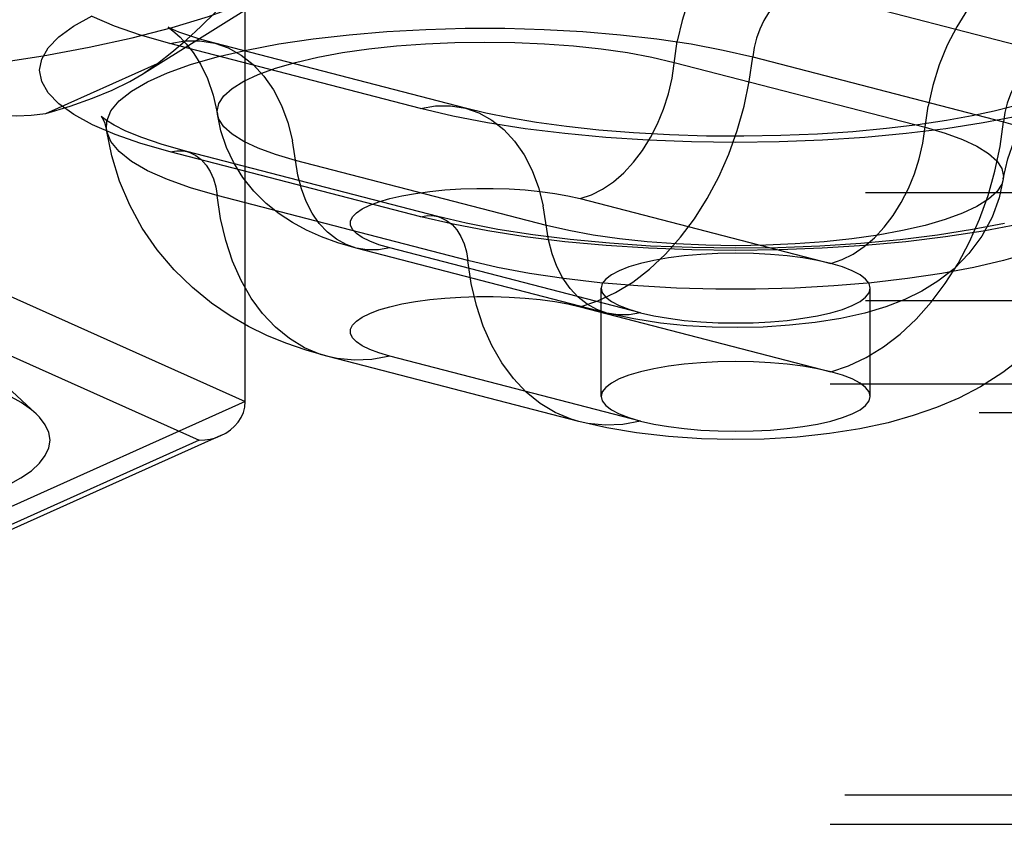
# Model space of a CAD drawing. Header units: inches. Extents: x 0 to 245, y 0 to 158.
# Tile 100 of 159: x 41.334 to 42.249, y 114.193 to 114.94. Entities that reach past the tile are written whole.
import ezdxf

# ---------------------------------------------------------------- set-up
doc = ezdxf.new("R2010")
doc.units = ezdxf.units.IN
doc.header["$LTSCALE"] = 13.466196
doc.header["$MEASUREMENT"] = 0
doc.linetypes.add('HIDDEN', pattern=[0.2, 0.1, -0.1])
doc.layers.add('DEFAULT_2', color=8, linetype='HIDDEN')

msp = doc.modelspace()

# ---------------------------------------------------------------- linework, layer by layer
at = {"layer": 'DEFAULT_2', "color": 8, "linetype": 'HIDDEN'}
for p, q in [((41.44734, 114.88919), (41.59453, 114.98116)), ((41.54344, 114.58553), (41.54344, 114.97672)), ((42.05858, 114.96889), (42.29153, 114.9086)), ((41.7062, 114.85756), (41.47325, 114.91786)), ((41.74805, 114.85793), (41.5151, 114.91822)), ((42.01481, 114.90558), (42.24777, 114.84529)), ((41.35802, 114.85301), (41.46187, 114.89956)), ((41.94197, 114.90051), (42.17492, 114.84022)), ((41.70651, 114.75719), (41.47356, 114.81748)), ((41.72217, 114.75732), (41.48922, 114.81761)), ((41.82312, 114.74916), (41.59017, 114.80946)), ((39.42647, 114.77976), (43.57197, 114.77976)), ((41.75028, 114.71653), (41.51732, 114.77682)), ((41.85446, 114.77407), (42.08741, 114.71378)), ((41.87931, 114.66775), (41.64636, 114.72805)), ((41.91063, 114.66803), (41.67768, 114.72832)), ((41.27584, 114.70549), (41.54344, 114.58553)), ((41.87402, 114.59045), (41.87402, 114.6909)), ((42.12402, 114.59045), (42.12402, 114.6909)), ((39.42647, 114.6793), (43.57197, 114.6793)), ((41.85446, 114.67362), (42.08741, 114.61332)), ((41.25443, 114.66008), (41.50062, 114.54972)), ((41.85325, 114.56707), (41.6203, 114.62736)), ((41.91063, 114.56757), (41.67768, 114.62786)), ((39.39347, 114.60214), (43.57197, 114.60214)), ((41.31078, 114.60988), (41.34915, 114.57417)), ((41.54344, 114.58553), (41.27584, 114.46557)), ((43.57197, 114.57522), (39.39347, 114.57522)), ((41.50062, 114.54972), (41.25443, 114.43935)), ((41.52084, 114.55396), (41.26454, 114.43907)), ((43.44697, 114.22012), (39.39347, 114.22012)), ((39.39347, 114.1932), (43.44697, 114.1932))]:
    msp.add_line(p, q, dxfattribs=at)
for points in [[(42.05889, 115.06943), (42.04485, 115.06465), (42.03101, 115.05766), (42.01757, 115.04854), (42.00471, 115.03743), (41.99262, 115.02448), (41.98147, 115.00989), (41.97142, 114.99385), (41.96261, 114.9766), (41.95516, 114.95838), (41.94919, 114.93944), (41.94477, 114.92006)], [(42.29184, 115.00914), (42.2778, 115.00436), (42.26396, 114.99736), (42.25052, 114.98824), (42.23766, 114.97714), (42.22557, 114.96419), (42.21442, 114.9496), (42.20437, 114.93356), (42.19556, 114.91631), (42.18812, 114.89808), (42.18214, 114.87915), (42.17772, 114.85977)], [(41.00947, 114.87998), (41.06176, 114.88054), (41.1137, 114.88221), (41.16492, 114.88499), (41.21508, 114.88886), (41.26384, 114.89378), (41.31086, 114.89973), (41.35583, 114.90667), (41.39842, 114.91454), (41.43836, 114.92329), (41.47537, 114.93287), (41.5092, 114.94321), (41.53961, 114.95423), (41.5664, 114.96587), (41.58939, 114.97804), (41.59453, 114.98116)], [(41.46187, 114.89956), (41.47529, 114.91006), (41.48875, 114.92149), (41.50222, 114.93385), (41.51579, 114.94716), (41.52954, 114.96145), (41.54344, 114.97672)], [(42.05858, 114.96889), (42.05228, 114.96664), (42.0461, 114.96321), (42.04018, 114.95865), (42.03464, 114.95307), (42.02958, 114.94658), (42.02512, 114.9393), (42.02134, 114.9314), (42.01833, 114.92303), (42.01614, 114.91437), (42.01481, 114.90558)], [(41.47356, 114.81748), (41.44639, 114.82523), (41.42242, 114.83359), (41.40151, 114.8426), (41.38405, 114.85211), (41.37034, 114.86201), (41.36042, 114.8722), (41.35444, 114.8826), (41.3524, 114.89311), (41.35438, 114.90361), (41.3603, 114.91402), (41.37017, 114.92422), (41.38383, 114.93412), (41.4012, 114.94363)], [(41.47325, 114.91786), (41.44606, 114.92561), (41.42206, 114.93398), (41.40113, 114.943)], [(41.41454, 114.83778), (41.41477, 114.84597), (41.41862, 114.85545), (41.42628, 114.86477), (41.43766, 114.87383), (41.45263, 114.88254), (41.47104, 114.89079), (41.49269, 114.8985), (41.51732, 114.90558), (41.54469, 114.91196), (41.57448, 114.91756), (41.60637, 114.92233), (41.64, 114.9262), (41.67502, 114.92915), (41.71104, 114.93113), (41.74766, 114.93213), (41.78448, 114.93213), (41.8211, 114.93113), (41.85712, 114.92915), (41.89214, 114.9262), (41.92577, 114.92233), (41.95766, 114.91756), (41.98745, 114.91196), (42.01481, 114.90558)], [(41.47227, 114.93281), (41.4717, 114.93311), (41.47236, 114.9327), (41.4746, 114.93113), (41.47814, 114.9283), (41.48288, 114.92394), (41.48862, 114.91776), (41.49505, 114.9095), (41.50183, 114.89877), (41.50827, 114.88563), (41.5137, 114.87019), (41.51749, 114.85254)], [(41.5151, 114.91822), (41.5011, 114.9221), (41.49008, 114.92561), (41.48183, 114.92861), (41.47616, 114.93095), (41.47288, 114.93249), (41.47227, 114.93281)], [(41.47325, 114.91786), (41.48729, 114.92035), (41.50113, 114.92051), (41.5151, 114.91822)], [(41.5151, 114.91822), (41.52743, 114.9139), (41.53952, 114.90721), (41.55067, 114.89839), (41.56072, 114.88756), (41.56953, 114.87486), (41.57698, 114.86049), (41.58295, 114.84465), (41.58737, 114.82756)], [(41.51749, 114.85254), (41.51731, 114.85498), (41.51887, 114.86219), (41.52354, 114.86931), (41.53127, 114.87625), (41.54194, 114.88292), (41.55544, 114.88924), (41.57158, 114.89513), (41.59017, 114.90051), (41.61097, 114.90532), (41.63372, 114.9095), (41.65814, 114.91299), (41.68391, 114.91575), (41.71071, 114.91775), (41.73822, 114.91896), (41.76607, 114.91937), (41.79392, 114.91896), (41.82142, 114.91775), (41.84823, 114.91575), (41.874, 114.91299), (41.89842, 114.9095), (41.92117, 114.90532), (41.94197, 114.90051)], [(41.85446, 114.77407), (41.86497, 114.77765), (41.87532, 114.78288), (41.88539, 114.78971), (41.89501, 114.79803), (41.90406, 114.80771), (41.9124, 114.81864), (41.91993, 114.83064), (41.92652, 114.84355), (41.9321, 114.85719), (41.93657, 114.87137), (41.93987, 114.88588), (41.94477, 114.92006)], [(41.85446, 114.67362), (41.87099, 114.67905), (41.88734, 114.68673), (41.90335, 114.69659), (41.91885, 114.70852), (41.93368, 114.7224), (41.94768, 114.73808), (41.96071, 114.75539), (41.97262, 114.77416), (41.98331, 114.79419), (41.99264, 114.81527), (42.00054, 114.83718), (42.00691, 114.8597), (42.01168, 114.88258), (42.01481, 114.90558)], [(42.29153, 114.9086), (42.28523, 114.90635), (42.27905, 114.90291), (42.27313, 114.89836), (42.26759, 114.89278), (42.26253, 114.88628), (42.25807, 114.87901), (42.2543, 114.87111), (42.25128, 114.86274), (42.24909, 114.85408), (42.24777, 114.84529)], [(41.4473, 114.88917), (41.45021, 114.89102), (41.46187, 114.89956)], [(41.35802, 114.85301), (41.38076, 114.85989), (41.40137, 114.86715), (41.41991, 114.87479), (41.43624, 114.88278), (41.4473, 114.88917)], [(42.2476, 114.79224), (42.25174, 114.81109), (42.25786, 114.82773), (42.26542, 114.84217), (42.27337, 114.85368), (42.28043, 114.86184), (42.28625, 114.86741), (42.29046, 114.87082), (42.29195, 114.87188)], [(41.7062, 114.85756), (41.72024, 114.86005), (41.73408, 114.86022), (41.74805, 114.85793)], [(42.2563, 114.85961), (42.23924, 114.85527), (42.21875, 114.85084), (42.19499, 114.84653), (42.16829, 114.84252), (42.13912, 114.83901), (42.10787, 114.8361), (42.07504, 114.8339), (42.04108, 114.83248), (42.00651, 114.83188), (41.97181, 114.83212), (41.9375, 114.83319), (41.90407, 114.83507), (41.87201, 114.83769), (41.84183, 114.84097), (41.81393, 114.8448), (41.78879, 114.84902), (41.76685, 114.85345), (41.74805, 114.85793)], [(42.08741, 114.71378), (42.09792, 114.71736), (42.10828, 114.72259), (42.11834, 114.72942), (42.12796, 114.73773), (42.13701, 114.74742), (42.14536, 114.75834), (42.15288, 114.77035), (42.15947, 114.78326), (42.16505, 114.7969), (42.16952, 114.81108), (42.17283, 114.82558), (42.17772, 114.85977)], [(41.27584, 114.85718), (41.28998, 114.8543), (41.30391, 114.85228), (41.31759, 114.85112), (41.33113, 114.85083), (41.34462, 114.85147), (41.35802, 114.85301)], [(41.41451, 114.84647), (41.41072, 114.84933), (41.40962, 114.85035), (41.41054, 114.8491), (41.41264, 114.84495), (41.41454, 114.83778)], [(41.59017, 114.80946), (41.57158, 114.81484), (41.55544, 114.82073), (41.54194, 114.82705), (41.53127, 114.83372), (41.52354, 114.84066), (41.51887, 114.84777), (41.51749, 114.85254)], [(41.64636, 114.72805), (41.62951, 114.73295), (41.6142, 114.7385), (41.60027, 114.74471), (41.58722, 114.75179), (41.57477, 114.76001), (41.56289, 114.76957), (41.55151, 114.78087), (41.54131, 114.79357), (41.5328, 114.80712), (41.52592, 114.82157), (41.52078, 114.83678), (41.51749, 114.85254)], [(42.26169, 114.8505), (42.22902, 114.84422), (42.19412, 114.83882), (42.15735, 114.83431), (42.11905, 114.83078), (42.07959, 114.82822), (42.03935, 114.82668), (41.99872, 114.82617), (41.95809, 114.8267), (41.91786, 114.82825), (41.87843, 114.83082), (41.84016, 114.83437), (41.80336, 114.8389), (41.7685, 114.84431), (41.73618, 114.85052), (41.7062, 114.85756)], [(41.74805, 114.85793), (41.76038, 114.85361), (41.77247, 114.84692), (41.78362, 114.8381), (41.79367, 114.82726), (41.80248, 114.81457), (41.80993, 114.8002), (41.8159, 114.78436), (41.82032, 114.76726)], [(41.48922, 114.81761), (41.46614, 114.82417), (41.44731, 114.83061), (41.43244, 114.83674), (41.42157, 114.84217), (41.41451, 114.84647)], [(42.08741, 114.61332), (42.10394, 114.61876), (42.12029, 114.62644), (42.1363, 114.6363), (42.1518, 114.64823), (42.16663, 114.66211), (42.18063, 114.67778), (42.19366, 114.6951), (42.20558, 114.71387), (42.21626, 114.7339), (42.2256, 114.75498), (42.23349, 114.77689), (42.23986, 114.7994), (42.24463, 114.82228), (42.24777, 114.84529)], [(42.17492, 114.84022), (42.19351, 114.83483), (42.20965, 114.82894), (42.22315, 114.82263), (42.23382, 114.81595), (42.24155, 114.80902), (42.24622, 114.8019), (42.24778, 114.79469), (42.2476, 114.79224)], [(42.24777, 114.84529), (42.27241, 114.83821), (42.29405, 114.8305), (42.31246, 114.82225), (42.32744, 114.81354), (42.33881, 114.80448), (42.34647, 114.79515), (42.35032, 114.78568), (42.35055, 114.77749)], [(41.6203, 114.62736), (41.60003, 114.63319), (41.58107, 114.63979), (41.56352, 114.64708), (41.54647, 114.65542), (41.52934, 114.66528), (41.51209, 114.67701), (41.49434, 114.69136), (41.47725, 114.70799), (41.4616, 114.72647), (41.44772, 114.74662), (41.43604, 114.76789), (41.42654, 114.79027), (41.41933, 114.81366), (41.41454, 114.83778)], [(41.51732, 114.77682), (41.49269, 114.78391), (41.47104, 114.79162), (41.45263, 114.79987), (41.43766, 114.80858), (41.42628, 114.81764), (41.41862, 114.82696), (41.41477, 114.83644), (41.41454, 114.83778)], [(41.64636, 114.72805), (41.63713, 114.73128), (41.62808, 114.73628), (41.61973, 114.74289), (41.61221, 114.751), (41.60562, 114.7605), (41.60004, 114.77125), (41.59557, 114.78311), (41.59226, 114.79591), (41.58737, 114.82756)], [(41.47356, 114.81748), (41.47986, 114.81849), (41.48604, 114.81825), (41.48922, 114.81761)], [(41.48922, 114.81761), (41.49196, 114.81676), (41.4975, 114.81405), (41.50256, 114.81017), (41.50702, 114.80521), (41.51079, 114.79926), (41.51381, 114.79245), (41.516, 114.78492), (41.51732, 114.77682)], [(42.2476, 114.79224), (42.24622, 114.78748), (42.24155, 114.78036), (42.23382, 114.77343), (42.22315, 114.76675), (42.20965, 114.76044), (42.19351, 114.75455), (42.17492, 114.74916), (42.15412, 114.74435), (42.13137, 114.74017), (42.10696, 114.73668), (42.08118, 114.73392), (42.05438, 114.73192), (42.02687, 114.73071), (41.99902, 114.73031), (41.97117, 114.73071), (41.94367, 114.73192), (41.91686, 114.73392), (41.89109, 114.73668), (41.86667, 114.74017), (41.84392, 114.74435), (41.82312, 114.74916)], [(42.2476, 114.79224), (42.24379, 114.77464), (42.23732, 114.75693), (42.2278, 114.73925), (42.21571, 114.72299), (42.20186, 114.70897), (42.18687, 114.69727), (42.17182, 114.68804), (42.156, 114.68034), (42.1384, 114.67359), (42.11895, 114.66781), (42.09681, 114.66285), (42.073, 114.65901), (42.04896, 114.65639), (42.02464, 114.65483), (42.00085, 114.65429), (41.97712, 114.65469), (41.95329, 114.65604), (41.92919, 114.65847), (41.90432, 114.66228), (41.87931, 114.66775)], [(41.6203, 114.62736), (41.61329, 114.62944), (41.59846, 114.63564), (41.58446, 114.64407), (41.57143, 114.65464), (41.55952, 114.66724), (41.54883, 114.68174), (41.5395, 114.69799), (41.5316, 114.71581), (41.52523, 114.73503), (41.52046, 114.75544), (41.51732, 114.77682)], [(41.67768, 114.72832), (41.66766, 114.73125), (41.65917, 114.73443), (41.65215, 114.73789), (41.64676, 114.74154), (41.64314, 114.74534), (41.6413, 114.74922), (41.6413, 114.75313), (41.64311, 114.75701), (41.64672, 114.76081), (41.65206, 114.76446), (41.65909, 114.76792), (41.66766, 114.77114), (41.67769, 114.77407), (41.68899, 114.77666), (41.70143, 114.77888), (41.71481, 114.7807), (41.72894, 114.78208), (41.7436, 114.78302), (41.7586, 114.78349), (41.77371, 114.78349), (41.7887, 114.78301), (41.80336, 114.78207), (41.81749, 114.78068), (41.83086, 114.77886), (41.84315, 114.77666), (41.85446, 114.77407)], [(42.35055, 114.77749), (42.35032, 114.77615), (42.34647, 114.76667), (42.33881, 114.75735), (42.32744, 114.74828), (42.31246, 114.73958), (42.29405, 114.73132), (42.27241, 114.72361), (42.24777, 114.71653), (42.2204, 114.71015), (42.19061, 114.70455), (42.15873, 114.69979), (42.12509, 114.69591), (42.09007, 114.69297), (42.05405, 114.69098), (42.01743, 114.68999), (41.98061, 114.68999), (41.94399, 114.69098), (41.90797, 114.69297), (41.87296, 114.69591), (41.83932, 114.69979), (41.80743, 114.70455), (41.77764, 114.71015), (41.75028, 114.71653)], [(42.35055, 114.77749), (42.34519, 114.75114), (42.3365, 114.72458), (42.32417, 114.69808), (42.30838, 114.67279), (42.28924, 114.6492), (42.26815, 114.6288), (42.24722, 114.61256), (42.2264, 114.59941), (42.20617, 114.5889), (42.18571, 114.58014), (42.16394, 114.57254), (42.14056, 114.566), (42.11435, 114.56033), (42.08611, 114.55584), (42.05616, 114.55262), (42.02556, 114.55079), (41.99636, 114.5503), (41.96717, 114.55101), (41.93661, 114.55308), (41.90682, 114.55654), (41.87931, 114.56117), (41.85325, 114.56707)], [(41.87931, 114.66775), (41.87008, 114.67099), (41.86103, 114.67599), (41.85269, 114.6826), (41.84516, 114.6907), (41.83857, 114.7002), (41.833, 114.71096), (41.82852, 114.72282), (41.82522, 114.73562), (41.82032, 114.76726)], [(41.70651, 114.75719), (41.71282, 114.7582), (41.71899, 114.75796), (41.72217, 114.75732)], [(42.26141, 114.75013), (42.22878, 114.74386), (42.19392, 114.73846), (42.15719, 114.73396), (42.11892, 114.73043), (42.0795, 114.72787), (42.03931, 114.72634), (41.99872, 114.72583), (41.95813, 114.72636), (41.91794, 114.7279), (41.87856, 114.73047), (41.84033, 114.73402), (41.80357, 114.73854), (41.76874, 114.74395), (41.73646, 114.75016), (41.70651, 114.75719)], [(42.24861, 114.75093), (42.21898, 114.74522), (42.1866, 114.74017), (42.15184, 114.73588), (42.1152, 114.73245), (42.07711, 114.72996), (42.03806, 114.72845), (41.99853, 114.72796), (41.95901, 114.72848), (41.91997, 114.73001), (41.88188, 114.73253), (41.84524, 114.73598), (41.81049, 114.7403), (41.77813, 114.74539), (41.74863, 114.7511), (41.72217, 114.75732)], [(41.72217, 114.75732), (41.72491, 114.75647), (41.73045, 114.75376), (41.73551, 114.74988), (41.73997, 114.74492), (41.74375, 114.73897), (41.74676, 114.73216), (41.74895, 114.72463), (41.75028, 114.71653)], [(41.67768, 114.72832), (41.66717, 114.72646), (41.65682, 114.72633), (41.64636, 114.72805)], [(41.99902, 114.72326), (41.98257, 114.72297), (41.96667, 114.72215), (41.95119, 114.72079), (41.93652, 114.71892), (41.92293, 114.71657), (41.91063, 114.71378), (41.89986, 114.7106), (41.89077, 114.70708), (41.88355, 114.70328), (41.87828, 114.69928), (41.8751, 114.69513), (41.87402, 114.6909)], [(42.08741, 114.71378), (42.075, 114.71659), (42.06152, 114.71892), (42.04685, 114.72079), (42.03137, 114.72215), (42.01547, 114.72297), (41.99902, 114.72326)], [(41.85325, 114.56707), (41.84624, 114.56915), (41.83141, 114.57535), (41.81741, 114.58378), (41.80438, 114.59435), (41.79247, 114.60695), (41.78178, 114.62145), (41.77245, 114.63769), (41.76455, 114.65552), (41.75819, 114.67474), (41.75341, 114.69515), (41.75028, 114.71653)], [(42.12402, 114.6909), (42.12295, 114.69513), (42.11976, 114.69928), (42.11451, 114.70328), (42.10727, 114.70708), (42.09819, 114.7106), (42.08741, 114.71378)], [(41.87402, 114.6909), (41.8751, 114.68668), (41.87828, 114.68253), (41.88355, 114.67852), (41.89077, 114.67473), (41.89978, 114.67124), (41.91063, 114.66803)], [(41.99902, 114.65855), (42.01534, 114.65883), (42.03137, 114.65965), (42.04686, 114.66101), (42.06152, 114.66288), (42.07512, 114.66524), (42.08741, 114.66803), (42.09819, 114.67121), (42.10727, 114.67473), (42.11451, 114.67852), (42.11976, 114.68253), (42.12295, 114.68668), (42.12402, 114.6909)], [(41.67768, 114.62786), (41.66766, 114.63079), (41.65917, 114.63397), (41.65215, 114.63743), (41.64676, 114.64109), (41.64314, 114.64488), (41.6413, 114.64876), (41.6413, 114.65267), (41.64311, 114.65655), (41.64672, 114.66035), (41.65206, 114.66401), (41.65909, 114.66747), (41.66766, 114.67069), (41.67769, 114.67361), (41.68899, 114.67621), (41.70143, 114.67843), (41.71481, 114.68025), (41.72894, 114.68163), (41.7436, 114.68256), (41.7586, 114.68303), (41.77371, 114.68303), (41.7887, 114.68255), (41.80336, 114.68162), (41.81749, 114.68022), (41.83086, 114.67841), (41.84315, 114.67621), (41.85446, 114.67362)], [(41.91063, 114.66803), (41.90013, 114.66616), (41.88977, 114.66604), (41.87931, 114.66775)], [(41.91063, 114.66803), (41.92293, 114.66524), (41.93652, 114.66288), (41.95119, 114.66101), (41.96667, 114.65965), (41.98271, 114.65883), (41.99902, 114.65855)], [(41.34914, 114.57417), (41.34473, 114.57796), (41.3351, 114.5847), (41.32346, 114.59122), (41.30987, 114.59748), (41.29445, 114.60345), (41.27728, 114.60906), (41.25847, 114.61432), (41.23811, 114.61918), (41.21629, 114.62362), (41.1931, 114.62761), (41.16874, 114.63113), (41.14336, 114.63413), (41.11722, 114.6366), (41.09052, 114.63852), (41.06351, 114.63989), (41.03653, 114.64071), (41.00947, 114.64097)], [(41.67768, 114.62786), (41.66115, 114.62474), (41.6448, 114.62396), (41.62879, 114.62553), (41.6203, 114.62736)], [(41.99902, 114.6228), (41.98257, 114.62251), (41.96667, 114.6217), (41.95119, 114.62033), (41.93652, 114.61846), (41.92293, 114.61611), (41.91063, 114.61332), (41.89986, 114.61014), (41.89077, 114.60662), (41.88355, 114.60283), (41.87828, 114.59882), (41.8751, 114.59467), (41.87402, 114.59045)], [(42.08741, 114.61332), (42.075, 114.61613), (42.06152, 114.61846), (42.04685, 114.62033), (42.03137, 114.6217), (42.01547, 114.62251), (41.99902, 114.6228)], [(42.12402, 114.59045), (42.12295, 114.59467), (42.11976, 114.59882), (42.11451, 114.60283), (42.10727, 114.60662), (42.09819, 114.61014), (42.08741, 114.61332)], [(41.52084, 114.55396), (41.52539, 114.55632), (41.52968, 114.55923), (41.53354, 114.56263), (41.53689, 114.56649), (41.53964, 114.57078), (41.5417, 114.57543), (41.54298, 114.58038), (41.54344, 114.58553)], [(41.87402, 114.59045), (41.8751, 114.58622), (41.87828, 114.58207), (41.88355, 114.57807), (41.89077, 114.57427), (41.89978, 114.57078), (41.91063, 114.56757)], [(41.99902, 114.55809), (42.01534, 114.55837), (42.03137, 114.5592), (42.04686, 114.56056), (42.06152, 114.56243), (42.07512, 114.56478), (42.08741, 114.56757), (42.09819, 114.57075), (42.10727, 114.57427), (42.11451, 114.57807), (42.11976, 114.58207), (42.12295, 114.58622), (42.12402, 114.59045)], [(41.32343, 114.50819), (41.33507, 114.51472), (41.34471, 114.52146), (41.35225, 114.52837), (41.35768, 114.53541), (41.36095, 114.54254), (41.36204, 114.54971), (41.36095, 114.55688), (41.35769, 114.56401), (41.35227, 114.57105), (41.34914, 114.57417)], [(41.91063, 114.56757), (41.89411, 114.56445), (41.87775, 114.56367), (41.86174, 114.56524), (41.85325, 114.56707)], [(41.91063, 114.56757), (41.92293, 114.56478), (41.93652, 114.56243), (41.95119, 114.56056), (41.96667, 114.5592), (41.98271, 114.55837), (41.99902, 114.55809)], [(41.50062, 114.54972), (41.50576, 114.54998), (41.51087, 114.55076), (41.51591, 114.55208), (41.52084, 114.55396)]]:
    msp.add_lwpolyline(points, dxfattribs=at)

doc.saveas('drawing.dxf')
